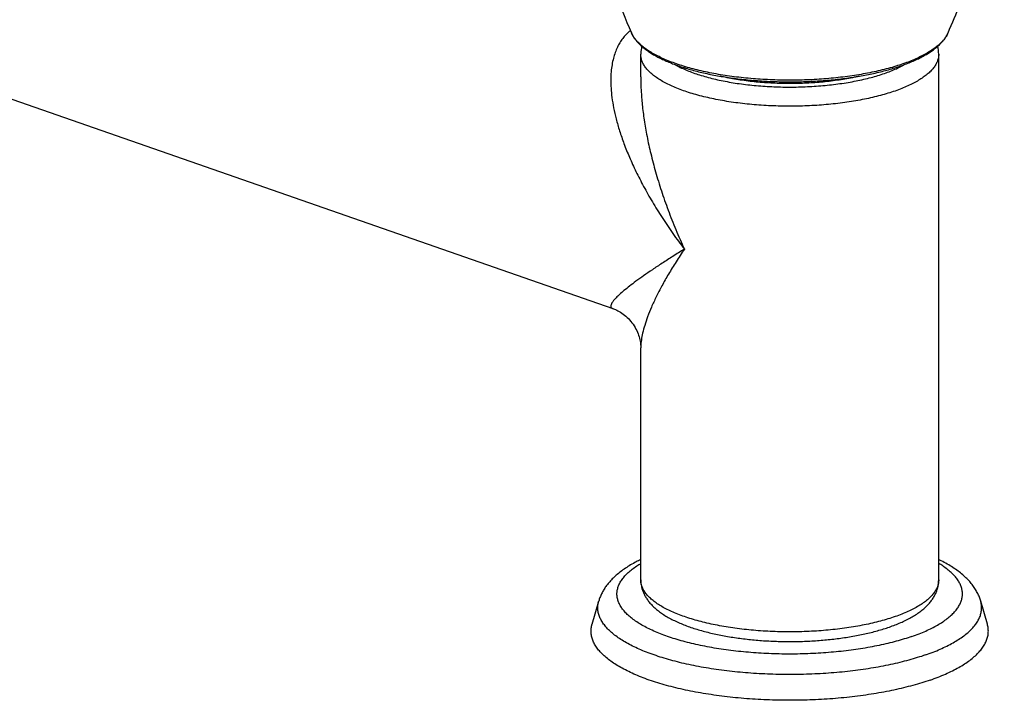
# Model space of a CAD drawing. Header units: millimetres. Extents: x 2357 to 3287, y -935 to -160.
# Tile 4 of 13: x 2581 to 2680, y -935 to -867. Entities that reach past the tile are written whole.
import ezdxf

# ---------------------------------------------------------------- set-up
doc = ezdxf.new("R2010")
doc.units = ezdxf.units.MM
doc.header["$LTSCALE"] = 30.734
doc.layers.get('0').update_dxf_attribs({"linetype": 'CONTINUOUS'})

msp = doc.modelspace()

# ---------------------------------------------------------------- linework, layer by layer
at = {"color": 7, "linetype": 'CONTINUOUS'}
for p, q in [((2558.481, -867.148), (2640.893, -895.874)), ((2643.718, -872.551), (2643.718, -870.269)), ((2673.718, -923.225), (2673.718, -870.269)), ((2643.718, -923.225), (2643.718, -899.849)), ((2638.817, -927.685), (2639.488, -925.349)), ((2678.618, -927.685), (2677.947, -925.349))]:
    msp.add_line(p, q, dxfattribs=at)
at = {"color": 9, "linetype": 'CONTINUOUS'}
for p, q in [((2647.446, -871.452), (2647.456, -871.458)), ((2643.718, -899.849), (2643.718, -899.856))]:
    msp.add_line(p, q, dxfattribs=at)
at = {"color": 7, "linetype": 'CONTINUOUS'}
msp.add_lwpolyline([(2640.888, -895.872), (2640.973, -895.903), (2641.077, -895.944), (2641.187, -895.992), (2641.303, -896.046), (2641.424, -896.108), (2641.55, -896.178), (2641.68, -896.256), (2641.813, -896.343), (2641.946, -896.438), (2642.08, -896.541), (2642.214, -896.652), (2642.345, -896.772), (2642.474, -896.898), (2642.599, -897.032), (2642.72, -897.173), (2642.836, -897.319), (2642.946, -897.471), (2643.049, -897.626), (2643.144, -897.784), (2643.232, -897.944), (2643.312, -898.104), (2643.383, -898.264), (2643.447, -898.423), (2643.503, -898.579), (2643.551, -898.733), (2643.592, -898.883), (2643.627, -899.028), (2643.655, -899.168), (2643.677, -899.303), (2643.693, -899.431), (2643.705, -899.552), (2643.713, -899.666), (2643.717, -899.773), (2643.718, -899.849)], dxfattribs=at)
for centre, radius, start, end in [((2744.118, -824.314), 110.398, 198.685, 203.3631), ((2670.529, -870.272), 3.188, 0.0585, 14.68472)]:
    msp.add_arc(centre, radius, start, end, dxfattribs=at)
at = {"color": 9, "linetype": 'CONTINUOUS'}
for centre, radius, start, end in [((2672.348, -867.091), 2.524, 333.64277, 336.61728), ((2651.511, -863.755), 8.705, 240.22578, 242.16046)]:
    msp.add_arc(centre, radius, start, end, dxfattribs=at)
at = {"color": 7, "linetype": 'CONTINUOUS'}
for points, knots in [([(2674.664, -868.093), (2675.08, -867.13), (2675.9, -865.155), (2677.055, -862.126), (2678.139, -859.01), (2679.137, -855.84), (2679.847, -853.323), (2680.227, -851.864), (2680.324, -851.482)], [0, 0, 0, 0, 0.179176, 0.365186, 0.553421, 0.742621, 0.932652, 1, 1, 1, 1]), ([(2642.771, -868.093), (2642.814, -868.192), (2642.914, -868.392), (2643.1, -868.684), (2643.326, -868.973), (2643.592, -869.257), (2643.895, -869.534), (2644.235, -869.804), (2644.608, -870.064), (2645.015, -870.315), (2645.452, -870.556), (2645.918, -870.787), (2646.413, -871.008), (2646.935, -871.219), (2647.295, -871.35), (2647.478, -871.414)], [0, 0, 0, 0, 0.05497, 0.113272, 0.175216, 0.240947, 0.310478, 0.38378, 0.460822, 0.541581, 0.62604, 0.714164, 0.805911, 0.901217, 1, 1, 1, 1]), ([(2647.478, -871.414), (2647.678, -871.484), (2648.086, -871.619), (2648.715, -871.806), (2649.367, -871.981), (2650.043, -872.143), (2650.74, -872.293), (2651.456, -872.43), (2652.19, -872.553), (2652.94, -872.663), (2653.704, -872.76), (2654.481, -872.842), (2655.268, -872.911), (2656.063, -872.966), (2656.865, -873.006), (2657.672, -873.032), (2658.481, -873.043), (2659.291, -873.04), (2660.099, -873.023), (2660.904, -872.991), (2661.703, -872.945), (2662.495, -872.884), (2663.278, -872.81), (2664.049, -872.722), (2664.808, -872.619), (2665.551, -872.504), (2666.278, -872.375), (2666.986, -872.233), (2667.673, -872.078), (2668.339, -871.91), (2668.982, -871.731), (2669.599, -871.539), (2670.19, -871.335), (2670.753, -871.12), (2671.286, -870.893), (2671.79, -870.656), (2672.26, -870.407), (2672.698, -870.147), (2673.1, -869.878), (2673.465, -869.598), (2673.79, -869.309), (2674.075, -869.013), (2674.316, -868.712), (2674.514, -868.407), (2674.619, -868.197), (2674.664, -868.093)], [0, 0, 0, 0, 0.02209, 0.044917, 0.06846, 0.092662, 0.11749, 0.142893, 0.168826, 0.195239, 0.222076, 0.249287, 0.27681, 0.304593, 0.332572, 0.36069, 0.388885, 0.417098, 0.445267, 0.473332, 0.501232, 0.528908, 0.556302, 0.583356, 0.610013, 0.636223, 0.661928, 0.687087, 0.711642, 0.735563, 0.758794, 0.781315, 0.803078, 0.82407, 0.844257, 0.86363, 0.882171, 0.89987, 0.916727, 0.932724, 0.947868, 0.962125, 0.975552, 0.988146, 1, 1, 1, 1]), ([(2643.822, -869.463), (2643.805, -869.528), (2643.766, -869.698), (2643.727, -869.967), (2643.718, -870.171), (2643.718, -870.269)], [0, 0, 0, 0, 0.245461, 0.64215, 1, 1, 1, 1]), ([(2665.707, -872.475), (2665.662, -872.486), (2665.376, -872.552), (2664.837, -872.666), (2664.08, -872.802), (2663.298, -872.92), (2662.494, -873.02), (2661.674, -873.1), (2660.839, -873.16), (2659.994, -873.2), (2659.144, -873.221), (2658.291, -873.221), (2657.441, -873.2), (2656.597, -873.16), (2655.762, -873.1), (2654.941, -873.02), (2654.138, -872.92), (2653.356, -872.802), (2652.599, -872.666), (2652.06, -872.552), (2651.774, -872.486), (2651.73, -872.475)], [0, 0, 0, 0, 0.009753, 0.062621, 0.117335, 0.173582, 0.231047, 0.289696, 0.349233, 0.409282, 0.469742, 0.530398, 0.590859, 0.650907, 0.710444, 0.769093, 0.826558, 0.882805, 0.93752, 0.990387, 1, 1, 1, 1]), ([(2643.717, -921.169), (2643.562, -921.245), (2643.218, -921.419), (2642.7, -921.708), (2642.175, -922.038), (2641.689, -922.384), (2641.246, -922.744), (2640.852, -923.113), (2640.509, -923.488), (2640.215, -923.862), (2639.97, -924.236), (2639.769, -924.607), (2639.608, -924.977), (2639.524, -925.225), (2639.488, -925.349)], [0, 0, 0, 0, 0.084583, 0.189084, 0.290452, 0.388182, 0.481523, 0.569839, 0.652694, 0.730203, 0.802861, 0.871506, 0.936961, 1, 1, 1, 1]), ([(2677.947, -925.349), (2677.91, -925.219), (2677.82, -924.956), (2677.647, -924.566), (2677.427, -924.172), (2677.157, -923.776), (2676.834, -923.379), (2676.455, -922.987), (2676.021, -922.601), (2675.535, -922.228), (2675.003, -921.871), (2674.431, -921.533), (2673.996, -921.306), (2673.755, -921.187), (2673.718, -921.169)], [0, 0, 0, 0, 0.066357, 0.135785, 0.209085, 0.287248, 0.370123, 0.459626, 0.554294, 0.654814, 0.759484, 0.868144, 0.979968, 1, 1, 1, 1]), ([(2643.718, -923.225), (2643.718, -923.331), (2643.728, -923.544), (2643.777, -923.863), (2643.86, -924.184), (2643.979, -924.506), (2644.136, -924.83), (2644.334, -925.155), (2644.579, -925.481), (2644.871, -925.805), (2645.212, -926.124), (2645.599, -926.433), (2646.027, -926.729), (2646.491, -927.008), (2646.987, -927.27), (2647.51, -927.515), (2648.058, -927.743), (2648.629, -927.955), (2649.222, -928.153), (2649.836, -928.335), (2650.469, -928.503), (2651.12, -928.657), (2651.788, -928.797), (2652.472, -928.923), (2653.169, -929.035), (2653.88, -929.133), (2654.601, -929.218), (2655.332, -929.289), (2656.071, -929.345), (2656.816, -929.388), (2657.565, -929.417), (2658.317, -929.431), (2659.069, -929.432), (2659.821, -929.418), (2660.57, -929.39), (2661.315, -929.349), (2662.053, -929.293), (2662.784, -929.223), (2663.505, -929.14), (2664.215, -929.043), (2664.913, -928.932), (2665.596, -928.807), (2666.264, -928.668), (2666.915, -928.516), (2667.548, -928.349), (2668.161, -928.169), (2668.561, -928.037), (2668.757, -927.969)], [0, 0, 0, 0, 0.011486, 0.02308, 0.034931, 0.04729, 0.060163, 0.07387, 0.08851, 0.104222, 0.121105, 0.13902, 0.157852, 0.177459, 0.197685, 0.218563, 0.239977, 0.262001, 0.284559, 0.307688, 0.331343, 0.355517, 0.38018, 0.405293, 0.430832, 0.456741, 0.482992, 0.50952, 0.536295, 0.563248, 0.590342, 0.617512, 0.64471, 0.671879, 0.698966, 0.725919, 0.752682, 0.779207, 0.805443, 0.831343, 0.856864, 0.88196, 0.906605, 0.930744, 0.954384, 0.977455, 1, 1, 1, 1]), ([(2668.757, -927.969), (2668.951, -927.901), (2669.332, -927.761), (2669.887, -927.532), (2670.416, -927.286), (2670.918, -927.023), (2671.388, -926.742), (2671.822, -926.444), (2672.214, -926.133), (2672.559, -925.811), (2672.854, -925.484), (2673.099, -925.157), (2673.299, -924.831), (2673.456, -924.507), (2673.575, -924.185), (2673.658, -923.865), (2673.707, -923.545), (2673.718, -923.331), (2673.718, -923.225)], [0, 0, 0, 0, 0.084356, 0.166445, 0.246279, 0.32376, 0.398737, 0.470856, 0.539511, 0.604077, 0.664188, 0.719928, 0.771855, 0.820747, 0.86736, 0.912382, 0.956418, 1, 1, 1, 1]), ([(2672.86, -933.31), (2672.579, -933.407), (2672.003, -933.596), (2671.112, -933.856), (2670.18, -934.098), (2669.208, -934.32), (2668.201, -934.522), (2667.163, -934.704), (2666.095, -934.864), (2665.003, -935.002), (2663.889, -935.118), (2662.758, -935.212), (2661.614, -935.282), (2660.459, -935.329), (2659.299, -935.352), (2658.137, -935.352), (2656.976, -935.329), (2655.822, -935.282), (2654.677, -935.212), (2653.546, -935.118), (2652.432, -935.002), (2651.34, -934.864), (2650.273, -934.704), (2649.234, -934.522), (2648.227, -934.32), (2647.256, -934.098), (2646.323, -933.856), (2645.432, -933.596), (2644.586, -933.319), (2643.788, -933.025), (2643.04, -932.715), (2642.345, -932.391), (2641.705, -932.053), (2641.122, -931.702), (2640.599, -931.341), (2640.136, -930.969), (2639.736, -930.588), (2639.399, -930.199), (2639.127, -929.803), (2638.922, -929.402), (2638.784, -928.995), (2638.715, -928.585), (2638.715, -928.175), (2638.765, -927.876), (2638.809, -927.714), (2638.817, -927.685)], [0, 0, 0, 0, 0.023763, 0.04853, 0.074248, 0.100849, 0.128261, 0.156418, 0.185232, 0.214626, 0.244519, 0.274817, 0.305436, 0.336287, 0.367272, 0.398305, 0.429294, 0.460141, 0.490761, 0.521062, 0.55095, 0.580347, 0.609163, 0.637315, 0.664732, 0.691331, 0.717047, 0.741818, 0.765579, 0.788281, 0.809883, 0.830345, 0.849644, 0.867771, 0.884723, 0.900526, 0.915224, 0.928883, 0.941612, 0.95355, 0.964882, 0.975831, 0.986648, 0.997596, 1, 1, 1, 1]), ([(2672.86, -933.31), (2673.128, -933.216), (2673.647, -933.025), (2674.395, -932.715), (2675.09, -932.391), (2675.73, -932.053), (2676.313, -931.702), (2676.837, -931.341), (2677.299, -930.969), (2677.7, -930.588), (2678.036, -930.199), (2678.308, -929.803), (2678.513, -929.402), (2678.651, -928.995), (2678.72, -928.585), (2678.72, -928.175), (2678.67, -927.876), (2678.626, -927.714), (2678.618, -927.685)], [0, 0, 0, 0, 0.096851, 0.188988, 0.276283, 0.358612, 0.435926, 0.508253, 0.575665, 0.638353, 0.696631, 0.750925, 0.80185, 0.850195, 0.896897, 0.943041, 0.98975, 1, 1, 1, 1])]:
    msp.add_open_spline(points, degree=3, knots=knots, dxfattribs=at)
at = {"color": 9, "linetype": 'CONTINUOUS'}
for points, knots in [([(2642.678, -867.874), (2642.635, -867.909), (2642.472, -868.045), (2642.203, -868.306), (2641.888, -868.679), (2641.604, -869.099), (2641.35, -869.57), (2641.131, -870.096), (2640.95, -870.682), (2640.813, -871.331), (2640.723, -872.049), (2640.689, -872.84), (2640.715, -873.709), (2640.81, -874.659), (2640.982, -875.692), (2641.238, -876.812), (2641.585, -878.017), (2642.032, -879.305), (2642.582, -880.672), (2643.241, -882.111), (2644.01, -883.612), (2644.887, -885.159), (2645.868, -886.737), (2646.944, -888.328), (2647.713, -889.376), (2648.111, -889.9)], [0, 0, 0, 0, 0.006768, 0.02611, 0.045969, 0.066615, 0.088376, 0.111578, 0.136537, 0.163582, 0.193056, 0.225331, 0.260777, 0.299735, 0.342535, 0.389457, 0.440746, 0.496549, 0.556925, 0.621803, 0.69097, 0.764021, 0.840315, 0.919193, 1, 1, 1, 1]), ([(2647.315, -871.231), (2647.086, -871.151), (2646.644, -870.988), (2646.009, -870.722), (2645.423, -870.444), (2644.886, -870.153), (2644.402, -869.851), (2643.971, -869.54), (2643.596, -869.219), (2643.278, -868.891), (2643.018, -868.556), (2642.859, -868.286), (2642.787, -868.13), (2642.771, -868.093)], [0, 0, 0, 0, 0.128257, 0.249894, 0.364694, 0.472512, 0.57329, 0.667076, 0.754046, 0.834541, 0.909098, 0.978493, 1, 1, 1, 1]), ([(2674.609, -868.212), (2674.582, -868.267), (2674.488, -868.44), (2674.295, -868.724), (2674.005, -869.056), (2673.659, -869.381), (2673.256, -869.697), (2672.798, -870.004), (2672.287, -870.3), (2671.725, -870.585), (2671.114, -870.857), (2670.457, -871.115), (2669.754, -871.359), (2669.011, -871.588), (2668.228, -871.8), (2667.409, -871.995), (2666.557, -872.172), (2665.676, -872.331), (2664.768, -872.47), (2663.837, -872.59), (2662.887, -872.69), (2661.921, -872.769), (2660.943, -872.827), (2659.957, -872.864), (2658.966, -872.88), (2657.974, -872.875), (2656.984, -872.848), (2656.002, -872.8), (2655.029, -872.732), (2654.071, -872.642), (2653.13, -872.533), (2652.21, -872.403), (2651.315, -872.254), (2650.448, -872.086), (2649.613, -871.9), (2648.812, -871.696), (2648.048, -871.476), (2647.554, -871.314), (2647.315, -871.231)], [0, 0, 0, 0, 0.006409, 0.020591, 0.035874, 0.052387, 0.070216, 0.089412, 0.109994, 0.131963, 0.155297, 0.17996, 0.205904, 0.233068, 0.261382, 0.290768, 0.321141, 0.352409, 0.384476, 0.41724, 0.450595, 0.484434, 0.518644, 0.553113, 0.587726, 0.622368, 0.656924, 0.691277, 0.725316, 0.758926, 0.791999, 0.824427, 0.856107, 0.886939, 0.91683, 0.94569, 0.973438, 1, 1, 1, 1]), ([(2669.324, -873.966), (2669.088, -874.048), (2668.601, -874.207), (2667.846, -874.422), (2667.053, -874.62), (2666.224, -874.8), (2665.364, -874.96), (2664.475, -875.101), (2663.562, -875.221), (2662.629, -875.32), (2661.678, -875.398), (2660.716, -875.454), (2659.744, -875.489), (2658.769, -875.501), (2657.793, -875.491), (2656.821, -875.459), (2655.858, -875.405), (2654.906, -875.329), (2653.97, -875.232), (2653.055, -875.114), (2652.164, -874.976), (2651.3, -874.817), (2650.468, -874.64), (2649.67, -874.444), (2648.911, -874.23), (2648.194, -874), (2647.521, -873.753), (2646.895, -873.493), (2646.32, -873.218), (2645.796, -872.931), (2645.327, -872.633), (2644.915, -872.325), (2644.56, -872.007), (2644.265, -871.682), (2644.031, -871.35), (2643.859, -871.012), (2643.751, -870.669), (2643.72, -870.419), (2643.718, -870.286), (2643.718, -870.269)], [0, 0, 0, 0, 0.027195, 0.055669, 0.085336, 0.116101, 0.147861, 0.180508, 0.213926, 0.247995, 0.28259, 0.317585, 0.352851, 0.388255, 0.423666, 0.458952, 0.493982, 0.528626, 0.562756, 0.596247, 0.628981, 0.66084, 0.691714, 0.721501, 0.750104, 0.777437, 0.803424, 0.828001, 0.851118, 0.872743, 0.892866, 0.911501, 0.928696, 0.944537, 0.959163, 0.972772, 0.985628, 0.998057, 1, 1, 1, 1]), ([(2673.718, -870.269), (2673.718, -870.275), (2673.717, -870.395), (2673.692, -870.633), (2673.591, -870.976), (2673.425, -871.314), (2673.198, -871.647), (2672.909, -871.974), (2672.561, -872.292), (2672.154, -872.601), (2671.691, -872.901), (2671.173, -873.189), (2670.603, -873.464), (2669.982, -873.727), (2669.549, -873.887), (2669.324, -873.966)], [0, 0, 0, 0, 0.002946, 0.059394, 0.117615, 0.179117, 0.245135, 0.316601, 0.39417, 0.478262, 0.569109, 0.666793, 0.771274, 0.882415, 1, 1, 1, 1]), ([(2647.456, -871.458), (2647.537, -871.5), (2647.798, -871.633), (2648.257, -871.843), (2648.851, -872.079), (2649.488, -872.302), (2650.166, -872.508), (2650.883, -872.699), (2651.635, -872.873), (2652.418, -873.029), (2653.23, -873.166), (2654.066, -873.284), (2654.922, -873.382), (2655.796, -873.46), (2656.683, -873.518), (2657.579, -873.555), (2658.48, -873.571), (2659.382, -873.566), (2660.281, -873.54), (2661.173, -873.493), (2662.054, -873.426), (2662.92, -873.338), (2663.768, -873.23), (2664.593, -873.103), (2665.391, -872.957), (2666.16, -872.793), (2666.895, -872.611), (2667.595, -872.413), (2668.254, -872.198), (2668.871, -871.969), (2669.443, -871.726), (2669.896, -871.505), (2670.158, -871.362), (2670.247, -871.311)], [0, 0, 0, 0, 0.011739, 0.037421, 0.064715, 0.093561, 0.123883, 0.15559, 0.188576, 0.222725, 0.257916, 0.294019, 0.330897, 0.368411, 0.406414, 0.44476, 0.483296, 0.521873, 0.560338, 0.59854, 0.636331, 0.673562, 0.710092, 0.74578, 0.780494, 0.814108, 0.846502, 0.877567, 0.907205, 0.935329, 0.961867, 0.986766, 1, 1, 1, 1]), ([(2643.718, -872.551), (2643.718, -872.569), (2643.718, -873.024), (2643.746, -873.958), (2643.86, -875.387), (2644.056, -876.927), (2644.342, -878.573), (2644.723, -880.316), (2645.204, -882.145), (2645.785, -884.039), (2646.465, -885.98), (2647.239, -887.944), (2647.811, -889.248), (2648.111, -889.9)], [0, 0, 0, 0, 0.00288, 0.075863, 0.155327, 0.241445, 0.334177, 0.433311, 0.538398, 0.648701, 0.76313, 0.88058, 1, 1, 1, 1]), ([(2648.111, -889.9), (2647.721, -890.14), (2646.97, -890.609), (2645.894, -891.301), (2644.914, -891.951), (2644.036, -892.555), (2643.267, -893.107), (2642.608, -893.605), (2642.057, -894.048), (2641.609, -894.435), (2641.26, -894.77), (2641.001, -895.053), (2640.825, -895.289), (2640.724, -895.483), (2640.687, -895.643), (2640.725, -895.775), (2640.809, -895.841), (2640.867, -895.865), (2640.888, -895.873)], [0, 0, 0, 0, 0.140399, 0.271382, 0.391856, 0.500863, 0.597653, 0.681992, 0.754037, 0.814248, 0.863307, 0.902088, 0.931659, 0.9533, 0.968776, 0.980819, 0.993056, 1, 1, 1, 1]), ([(2648.111, -889.9), (2647.825, -890.321), (2647.278, -891.15), (2646.522, -892.382), (2645.854, -893.56), (2645.279, -894.673), (2644.798, -895.71), (2644.411, -896.666), (2644.114, -897.537), (2643.903, -898.321), (2643.772, -899.019), (2643.723, -899.52), (2643.718, -899.787), (2643.718, -899.849)], [0, 0, 0, 0, 0.139038, 0.270764, 0.394158, 0.508274, 0.612335, 0.706038, 0.789463, 0.86301, 0.927276, 0.9831, 1, 1, 1, 1]), ([(2671.017, -928.918), (2670.764, -929.006), (2670.243, -929.177), (2669.437, -929.41), (2668.591, -929.627), (2667.71, -929.825), (2666.795, -930.005), (2665.851, -930.164), (2664.882, -930.304), (2663.889, -930.423), (2662.878, -930.522), (2661.852, -930.598), (2660.814, -930.653), (2659.768, -930.686), (2658.719, -930.697), (2657.67, -930.686), (2656.624, -930.653), (2655.587, -930.599), (2654.56, -930.522), (2653.549, -930.424), (2652.557, -930.305), (2651.587, -930.165), (2650.643, -930.005), (2649.728, -929.826), (2648.846, -929.627), (2648, -929.411), (2647.194, -929.177), (2646.429, -928.927), (2645.709, -928.661), (2645.036, -928.38), (2644.412, -928.086), (2643.841, -927.78), (2643.324, -927.461), (2642.863, -927.133), (2642.458, -926.795), (2642.113, -926.449), (2641.828, -926.095), (2641.604, -925.735), (2641.443, -925.37), (2641.346, -925.001), (2641.313, -924.63), (2641.346, -924.259), (2641.444, -923.89), (2641.605, -923.525), (2641.829, -923.166), (2642.114, -922.812), (2642.459, -922.466), (2642.864, -922.128), (2643.289, -921.826), (2643.582, -921.642), (2643.717, -921.562)], [0, 0, 0, 0, 0.02228, 0.04558, 0.069818, 0.094904, 0.12077, 0.147349, 0.174554, 0.202301, 0.230507, 0.259082, 0.287935, 0.316974, 0.346107, 0.375241, 0.404281, 0.433134, 0.46171, 0.489917, 0.517666, 0.544872, 0.571451, 0.597323, 0.622412, 0.646647, 0.669961, 0.692296, 0.713598, 0.733823, 0.752936, 0.770913, 0.787744, 0.803434, 0.818011, 0.831523, 0.844053, 0.855717, 0.866675, 0.877131, 0.887323, 0.897516, 0.907972, 0.918932, 0.930598, 0.943131, 0.956646, 0.971225, 0.98692, 1, 1, 1, 1]), ([(2671.017, -928.918), (2671.258, -928.834), (2671.726, -928.661), (2672.398, -928.381), (2673.021, -928.087), (2673.593, -927.78), (2674.11, -927.462), (2674.572, -927.134), (2674.976, -926.796), (2675.321, -926.45), (2675.607, -926.096), (2675.83, -925.736), (2675.992, -925.371), (2676.089, -925.003), (2676.122, -924.631), (2676.089, -924.26), (2675.992, -923.891), (2675.831, -923.526), (2675.607, -923.167), (2675.322, -922.813), (2674.977, -922.467), (2674.573, -922.129), (2674.148, -921.826), (2673.854, -921.642), (2673.718, -921.562)], [0, 0, 0, 0, 0.069067, 0.134772, 0.196911, 0.255343, 0.310043, 0.361048, 0.40843, 0.452352, 0.493081, 0.530996, 0.566615, 0.600596, 0.633721, 0.666845, 0.700822, 0.736436, 0.774343, 0.815064, 0.858977, 0.906348, 0.95734, 1, 1, 1, 1]), ([(2669.324, -926.922), (2669.087, -927.005), (2668.598, -927.164), (2667.84, -927.38), (2667.042, -927.579), (2666.209, -927.759), (2665.345, -927.92), (2664.451, -928.061), (2663.534, -928.181), (2662.595, -928.28), (2661.641, -928.357), (2660.673, -928.413), (2659.698, -928.446), (2658.718, -928.457), (2657.738, -928.446), (2656.762, -928.413), (2655.795, -928.357), (2654.84, -928.28), (2653.902, -928.181), (2652.984, -928.061), (2652.091, -927.92), (2651.226, -927.759), (2650.393, -927.579), (2649.596, -927.38), (2648.837, -927.164), (2648.121, -926.931), (2647.45, -926.682), (2646.827, -926.419), (2646.255, -926.141), (2645.736, -925.852), (2645.272, -925.551), (2644.865, -925.24), (2644.517, -924.92), (2644.229, -924.592), (2644.002, -924.258), (2643.839, -923.917), (2643.74, -923.572), (2643.718, -923.34), (2643.718, -923.225)], [0, 0, 0, 0, 0.027317, 0.055923, 0.085732, 0.116648, 0.148566, 0.181376, 0.21496, 0.249197, 0.283962, 0.319124, 0.354553, 0.390115, 0.425678, 0.461107, 0.496269, 0.531033, 0.56527, 0.598855, 0.631664, 0.663582, 0.694498, 0.724307, 0.752914, 0.780231, 0.806182, 0.830705, 0.853751, 0.87529, 0.895313, 0.913839, 0.930921, 0.946654, 0.961185, 0.974725, 0.98755, 1, 1, 1, 1]), ([(2673.718, -923.225), (2673.718, -923.34), (2673.695, -923.572), (2673.597, -923.917), (2673.433, -924.258), (2673.207, -924.592), (2672.919, -924.92), (2672.57, -925.24), (2672.163, -925.551), (2671.699, -925.852), (2671.18, -926.141), (2670.608, -926.419), (2669.985, -926.682), (2669.55, -926.844), (2669.324, -926.922)], [0, 0, 0, 0, 0.05665, 0.115009, 0.176616, 0.242736, 0.314323, 0.39205, 0.47635, 0.56746, 0.665466, 0.77033, 0.881915, 1, 1, 1, 1]), ([(2672.383, -930.784), (2672.112, -930.878), (2671.555, -931.061), (2670.694, -931.312), (2669.793, -931.545), (2668.854, -931.76), (2667.882, -931.955), (2666.878, -932.131), (2665.846, -932.286), (2664.791, -932.419), (2663.715, -932.531), (2662.622, -932.622), (2661.516, -932.689), (2660.4, -932.735), (2659.279, -932.758), (2658.156, -932.758), (2657.035, -932.735), (2655.919, -932.689), (2654.813, -932.622), (2653.72, -932.531), (2652.644, -932.419), (2651.589, -932.286), (2650.558, -932.131), (2649.554, -931.955), (2648.581, -931.76), (2647.642, -931.545), (2646.741, -931.312), (2645.88, -931.061), (2645.063, -930.793), (2644.292, -930.508), (2643.569, -930.209), (2642.897, -929.896), (2642.279, -929.569), (2641.716, -929.231), (2641.21, -928.881), (2640.763, -928.522), (2640.376, -928.154), (2640.051, -927.778), (2639.788, -927.396), (2639.59, -927.007), (2639.457, -926.615), (2639.39, -926.219), (2639.39, -925.822), (2639.438, -925.533), (2639.48, -925.377), (2639.488, -925.349)], [0, 0, 0, 0, 0.023762, 0.048531, 0.074248, 0.100848, 0.128262, 0.156416, 0.185232, 0.214627, 0.244518, 0.274817, 0.305437, 0.336286, 0.367273, 0.398306, 0.429293, 0.460142, 0.490761, 0.52106, 0.550951, 0.580347, 0.609162, 0.637316, 0.66473, 0.691331, 0.717048, 0.741816, 0.765578, 0.788281, 0.809882, 0.830344, 0.849644, 0.867769, 0.884723, 0.900526, 0.915222, 0.928883, 0.941611, 0.953549, 0.964882, 0.97583, 0.986647, 0.997596, 1, 1, 1, 1]), ([(2672.383, -930.784), (2672.642, -930.693), (2673.144, -930.508), (2673.866, -930.209), (2674.538, -929.896), (2675.157, -929.569), (2675.72, -929.231), (2676.226, -928.881), (2676.673, -928.522), (2677.06, -928.154), (2677.385, -927.778), (2677.647, -927.396), (2677.846, -927.007), (2677.979, -926.615), (2678.046, -926.219), (2678.046, -925.822), (2677.997, -925.533), (2677.955, -925.377), (2677.947, -925.349)], [0, 0, 0, 0, 0.096848, 0.188991, 0.27628, 0.35861, 0.435929, 0.508249, 0.575663, 0.638354, 0.696627, 0.750924, 0.80185, 0.850191, 0.896896, 0.943041, 0.989746, 1, 1, 1, 1])]:
    msp.add_open_spline(points, degree=3, knots=knots, dxfattribs=at)

doc.saveas('drawing.dxf')
